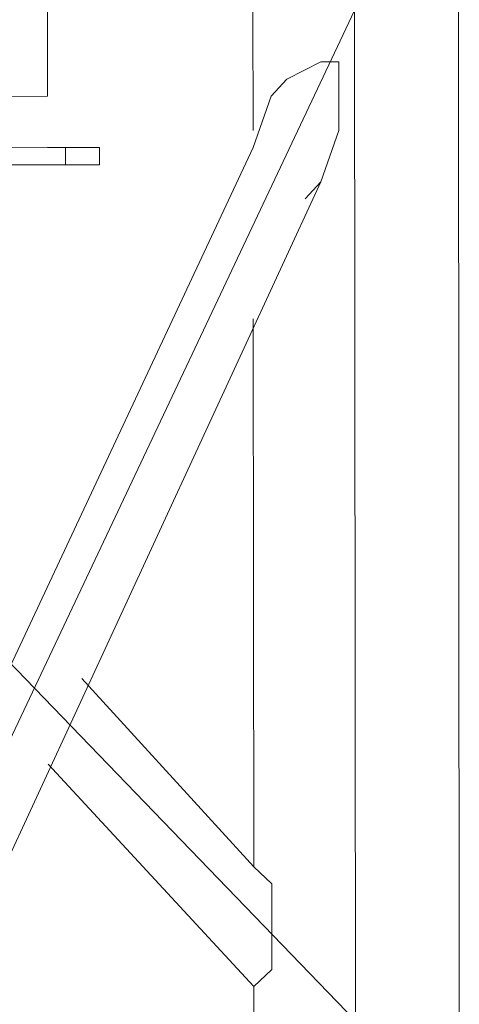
# Model space of a CAD drawing. Header units: inches. Extents: x -5850 to 5646, y 8947 to 13007.
# Tile 250 of 256: x -3931 to -3921, y 11312 to 11336. Entities that reach past the tile are written whole.
import ezdxf

# ---------------------------------------------------------------- set-up
doc = ezdxf.new("R2010")
doc.units = ezdxf.units.IN
doc.header["$MEASUREMENT"] = 0
doc.layers.add('at_Entity', color=7, linetype='Continuous')
doc.layers.add('at_Rect', color=7, linetype='Continuous')

msp = doc.modelspace()

# ---------------------------------------------------------------- linework, layer by layer
at = {"layer": 'at_Entity', "color": 7, "lineweight": 20}
for p, q in [((-3947.143, 11336.318), (-3923.086, 11311.419)), ((-3923.108, 11336.34), (-3934.908, 11311.408)), ((-3925.618, 11336.338), (-3925.615, 11333.382)), ((-3923.086, 11311.419), (-3923.108, 11336.34)), ((-3920.521, 11311.421), (-3920.543, 11336.342)), ((-3923.944, 11335.073), (-3924.78, 11334.649)), ((-3923.498, 11335.074), (-3923.944, 11335.073)), ((-3923.496, 11333.384), (-3923.498, 11335.074)), ((-3924.78, 11334.649), (-3925.17, 11334.23)), ((-3925.17, 11334.23), (-3925.615, 11332.964)), ((-3923.941, 11332.118), (-3923.496, 11333.384)), ((-3932.349, 11318.593), (-3925.615, 11332.964)), ((-3930.689, 11332.959), (-3931.972, 11332.958)), ((-3929.407, 11332.96), (-3930.689, 11332.959)), ((-3930.243, 11332.536), (-3930.243, 11332.96)), ((-3929.406, 11332.537), (-3929.407, 11332.96)), ((-3930.689, 11332.535), (-3931.972, 11332.534)), ((-3929.406, 11332.537), (-3930.689, 11332.535)), ((-3932.345, 11313.948), (-3923.941, 11332.118)), ((-3924.331, 11331.694), (-3923.941, 11332.118)), ((-3925.611, 11328.737), (-3925.599, 11315.22)), ((-3929.841, 11319.861), (-3925.599, 11315.22)), ((-3930.676, 11317.752), (-3925.596, 11312.264)), ((-3925.599, 11315.22), (-3925.152, 11314.796)), ((-3925.152, 11314.796), (-3925.151, 11312.688)), ((-3925.151, 11312.688), (-3925.596, 11312.264)), ((-3925.596, 11312.264), (-3925.596, 11311.417))]:
    msp.add_line(p, q, dxfattribs=at)
at = {"layer": 'at_Rect', "color": 7, "lineweight": 20}
for q in [(-3930.713, 11359.147), (-3952.654, 11334.206)]:
    msp.add_line((-3930.69, 11334.225), q, dxfattribs=at)

doc.saveas('drawing.dxf')
